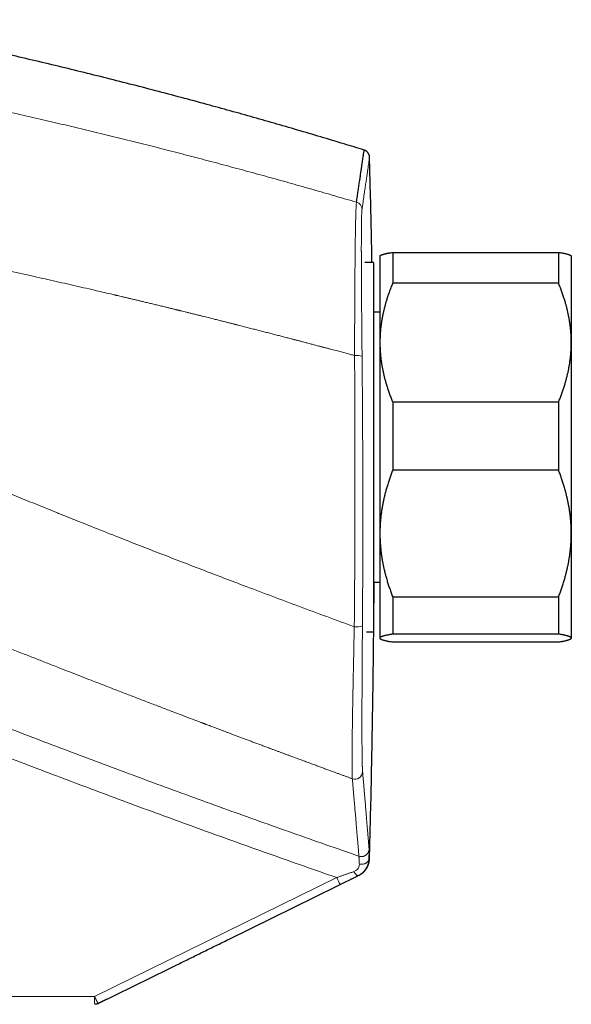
# Model space of a CAD drawing. Header units: millimetres. Extents: x 8 to 736, y 12 to 522.
# Tile 9 of 58: x 159 to 202, y 427 to 504. Entities that reach past the tile are written whole.
import ezdxf

# ---------------------------------------------------------------- set-up
doc = ezdxf.new("R2010")
doc.units = ezdxf.units.MM

msp = doc.modelspace()

# ---------------------------------------------------------------- linework, layer by layer
at = {"color": 7, "linetype": 'Continuous', "lineweight": 30}
for p, q in [((187.05, 485.919), (187.027, 485.896)), ((187.027, 485.896), (187.027, 479.1)), ((188.027, 486.179), (188.027, 483.761)), ((188.027, 486.179), (201.027, 486.179)), ((201.027, 486.179), (201.027, 483.761)), ((202.027, 485.896), (202.004, 485.919)), ((202.027, 485.896), (202.027, 479.1)), ((186.527, 485.396), (185.842, 485.396)), ((186.527, 485.396), (185.842, 485.396)), ((186.527, 485.396), (186.527, 456.396)), ((201.027, 483.761), (188.027, 483.761)), ((187.027, 481.496), (186.527, 481.496)), ((187.027, 479.1), (187.027, 464.122)), ((202.027, 479.1), (202.027, 464.122)), ((188.027, 474.439), (188.027, 469.09)), ((188.027, 474.439), (201.027, 474.439)), ((201.027, 474.439), (201.027, 469.09)), ((201.027, 469.09), (188.027, 469.09)), ((187.027, 464.122), (187.027, 455.918)), ((202.027, 464.122), (202.027, 455.918)), ((186.527, 460.296), (187.027, 460.296)), ((188.027, 459.155), (201.027, 459.155)), ((188.027, 459.155), (188.027, 456.225)), ((201.027, 459.155), (201.027, 456.225)), ((185.979, 456.396), (186.527, 456.396)), ((185.979, 456.396), (186.527, 456.396)), ((187.027, 455.918), (187.027, 455.896)), ((187.027, 455.896), (187.05, 455.873)), ((201.027, 456.225), (188.027, 456.225)), ((202.004, 455.872), (202.027, 455.896)), ((202.027, 455.918), (202.027, 455.896)), ((188.027, 455.612), (201.027, 455.612)), ((186.174, 438.593), (186.165, 438.589)), ((175.156, 432.274), (185.336, 437.284)), ((164.94, 427.247), (170.477, 429.972)), ((165.629, 427.586), (164.94, 427.247)), ((164.94, 427.247), (164.94, 427.247))]:
    msp.add_line(p, q, dxfattribs=at)
at = {"color": 252, "linetype": 'Continuous', "lineweight": 0}
for p, q in [((185.331, 437.286), (185.339, 437.289)), ((183.643, 437.129), (164.665, 427.785)), ((170.477, 429.972), (183.918, 436.59)), ((143.733, 427.785), (164.665, 427.785))]:
    msp.add_line(p, q, dxfattribs=at)
at = {"color": 252, "linetype": 'Continuous', "lineweight": 0, "flags": 128}
for points in [[(186.165, 438.589), (186.162, 438.558), (186.156, 438.527), (186.148, 438.497), (186.136, 438.467), (186.121, 438.438), (186.104, 438.41), (186.083, 438.383), (186.06, 438.357), (186.035, 438.332), (186.007, 438.309), (185.976, 438.288), (185.944, 438.267), (185.909, 438.249), (185.873, 438.233), (185.835, 438.218), (185.796, 438.206), (185.755, 438.195), (185.714, 438.187), (185.672, 438.181), (185.629, 438.177), (185.586, 438.175), (185.542, 438.176), (185.499, 438.178), (185.457, 438.183), (185.414, 438.191)], [(184.977, 437.595), (184.998, 437.56), (185.021, 437.526), (185.043, 437.495), (185.065, 437.464), (185.088, 437.436), (185.11, 437.41), (185.132, 437.385), (185.154, 437.363), (185.176, 437.344), (185.196, 437.327), (185.217, 437.312), (185.236, 437.3), (185.254, 437.291), (185.272, 437.284), (185.288, 437.28), (185.304, 437.279), (185.318, 437.281), (185.331, 437.286)]]:
    msp.add_lwpolyline(points, dxfattribs=at)
at = {"color": 252, "linetype": 'Continuous', "lineweight": 0}
for centre, radius, start, end in [((185.025, 489.538), 0.599, 1.53275, 73.83313), ((185.196, 476.603), 1.496, 73.23709, 96.00537), ((185.197, 458.321), 1.524, 263.27421, 287.53088), ((185.07, 445.445), 0.6, 250.0124, 358.17293), ((192.406, 441.274), 9.695, 205.31561, 208.88996), ((173.267, 427.635), 8.604, 179.00137, 182.99833)]:
    msp.add_arc(centre, radius, start, end, dxfattribs=at)
at = {"color": 7, "linetype": 'Continuous', "lineweight": 30}
for points, knots in [([(185.794, 494.204), (185.267, 494.366), (184.133, 494.714), (182.388, 495.238), (180.561, 495.778), (178.731, 496.309), (176.899, 496.831), (175.065, 497.345), (173.168, 497.867), (171.206, 498.395), (169.181, 498.93), (167.153, 499.454), (165.122, 499.967), (163.089, 500.47), (161.053, 500.962), (159.014, 501.443), (156.973, 501.914), (154.93, 502.373), (152.896, 502.82), (150.872, 503.253), (148.859, 503.673), (146.925, 504.068), (145.662, 504.316), (145.071, 504.433)], [0, 0, 0, 0, 0.039371, 0.084732, 0.130089, 0.175441, 0.220788, 0.266132, 0.311472, 0.361342, 0.411209, 0.461074, 0.510936, 0.560797, 0.610657, 0.660517, 0.710376, 0.760236, 0.810098, 0.859071, 0.908046, 0.957023, 1, 1, 1, 1]), ([(185.191, 490.113), (185.215, 490.27), (185.261, 490.584), (185.325, 491.02), (185.385, 491.43), (185.441, 491.811), (185.493, 492.164), (185.54, 492.483), (185.583, 492.769), (185.62, 493.025), (185.654, 493.256), (185.685, 493.462), (185.711, 493.643), (185.734, 493.799), (185.754, 493.93), (185.769, 494.036), (185.781, 494.118), (185.79, 494.173), (185.794, 494.204), (185.794, 494.205), (185.795, 494.206)], [0, 0, 0, 0, 0.0585354, 0.1170711, 0.1756073, 0.234144, 0.292681, 0.3512183, 0.4064111, 0.4616041, 0.5167975, 0.5719911, 0.6271849, 0.682379, 0.7375732, 0.7927677, 0.8479623, 0.903157, 0.9573662, 1, 1, 1, 1]), ([(186.219, 493.651), (186.218, 493.67), (186.215, 493.706), (186.205, 493.758), (186.192, 493.805), (186.176, 493.847), (186.16, 493.882), (186.145, 493.911), (186.13, 493.936), (186.114, 493.96), (186.096, 493.987), (186.072, 494.016), (186.042, 494.049), (186.006, 494.083), (185.963, 494.118), (185.913, 494.152), (185.857, 494.183), (185.816, 494.2), (185.795, 494.208)], [0, 0, 0, 0, 0.077476, 0.149899, 0.216389, 0.276203, 0.328752, 0.373599, 0.410451, 0.445943, 0.489317, 0.540654, 0.599892, 0.666826, 0.741065, 0.821978, 0.908673, 1, 1, 1, 1]), ([(186.405, 485.396), (186.389, 486.215), (186.353, 488.056), (186.289, 490.809), (186.237, 492.741), (186.212, 493.652)], [0, 0, 0, 0, 0.297775, 0.668918, 1, 1, 1, 1]), ([(187.05, 485.918), (187.055, 485.923), (187.066, 485.933), (187.089, 485.948), (187.118, 485.964), (187.153, 485.98), (187.194, 485.997), (187.242, 486.013), (187.295, 486.03), (187.353, 486.046), (187.417, 486.063), (187.487, 486.079), (187.564, 486.096), (187.646, 486.113), (187.749, 486.132), (187.874, 486.155), (187.976, 486.171), (188.027, 486.179)], [0, 0, 0, 0, 0.050688, 0.111321, 0.17196, 0.232593, 0.295066, 0.357546, 0.42002, 0.482683, 0.545352, 0.608016, 0.673266, 0.738521, 0.803771, 0.901885, 1, 1, 1, 1]), ([(201.027, 486.179), (201.066, 486.173), (201.143, 486.161), (201.251, 486.142), (201.353, 486.124), (201.447, 486.105), (201.536, 486.086), (201.618, 486.067), (201.692, 486.049), (201.76, 486.03), (201.82, 486.011), (201.873, 485.992), (201.92, 485.973), (201.958, 485.953), (201.987, 485.935), (201.999, 485.923), (202.004, 485.918)], [0, 0, 0, 0, 0.073555, 0.147131, 0.219446, 0.29176, 0.364176, 0.436591, 0.50808, 0.579569, 0.651181, 0.722793, 0.796647, 0.870501, 0.944514, 1, 1, 1, 1]), ([(188.027, 483.761), (187.979, 483.642), (187.881, 483.403), (187.747, 483.042), (187.633, 482.708), (187.536, 482.402), (187.455, 482.125), (187.381, 481.847), (187.313, 481.566), (187.251, 481.282), (187.196, 480.995), (187.148, 480.707), (187.108, 480.418), (187.076, 480.127), (187.052, 479.835), (187.035, 479.542), (187.028, 479.297), (187.027, 479.15), (187.027, 479.1)], [0, 0, 0, 0, 0.079492, 0.158994, 0.238484, 0.298403, 0.358332, 0.418261, 0.478178, 0.539229, 0.600294, 0.661358, 0.722408, 0.783942, 0.845493, 0.907042, 0.968576, 1, 1, 1, 1]), ([(202.027, 479.1), (202.027, 479.15), (202.026, 479.3), (202.019, 479.551), (202.002, 479.853), (201.976, 480.154), (201.942, 480.455), (201.901, 480.739), (201.856, 481.007), (201.808, 481.257), (201.755, 481.506), (201.697, 481.752), (201.634, 481.996), (201.56, 482.261), (201.474, 482.547), (201.373, 482.853), (201.265, 483.158), (201.15, 483.46), (201.068, 483.661), (201.027, 483.761)], [0, 0, 0, 0, 0.031424, 0.094899, 0.158401, 0.221913, 0.285416, 0.348893, 0.402256, 0.455625, 0.508989, 0.561409, 0.613834, 0.666254, 0.732989, 0.799742, 0.866504, 0.933261, 1, 1, 1, 1]), ([(187.027, 479.1), (187.028, 478.996), (187.03, 478.788), (187.044, 478.477), (187.067, 478.166), (187.099, 477.855), (187.138, 477.562), (187.182, 477.286), (187.229, 477.027), (187.282, 476.771), (187.34, 476.517), (187.404, 476.265), (187.479, 475.991), (187.567, 475.696), (187.671, 475.378), (187.782, 475.063), (187.9, 474.75), (187.985, 474.542), (188.027, 474.439)], [0, 0, 0, 0, 0.065449, 0.130926, 0.196415, 0.261894, 0.327345, 0.382403, 0.437466, 0.492525, 0.54654, 0.60056, 0.654576, 0.723644, 0.792733, 0.861832, 0.930927, 1, 1, 1, 1]), ([(201.027, 474.439), (201.068, 474.537), (201.148, 474.734), (201.261, 475.032), (201.368, 475.331), (201.467, 475.632), (201.554, 475.918), (201.631, 476.189), (201.697, 476.445), (201.757, 476.701), (201.811, 476.957), (201.86, 477.213), (201.906, 477.492), (201.948, 477.794), (201.983, 478.12), (202.008, 478.446), (202.024, 478.773), (202.026, 478.991), (202.027, 479.1)], [0, 0, 0, 0, 0.065617, 0.131252, 0.19689, 0.262521, 0.328134, 0.383158, 0.438187, 0.493212, 0.547625, 0.602042, 0.656455, 0.725142, 0.793864, 0.862595, 0.931314, 1, 1, 1, 1]), ([(188.027, 469.09), (187.987, 468.985), (187.906, 468.775), (187.794, 468.458), (187.687, 468.139), (187.587, 467.818), (187.5, 467.513), (187.424, 467.224), (187.358, 466.951), (187.297, 466.679), (187.243, 466.406), (187.195, 466.133), (187.148, 465.836), (187.107, 465.514), (187.071, 465.167), (187.046, 464.819), (187.03, 464.471), (187.028, 464.239), (187.027, 464.122)], [0, 0, 0, 0, 0.065617, 0.131252, 0.19689, 0.262521, 0.328134, 0.383158, 0.438187, 0.493212, 0.547625, 0.602042, 0.656455, 0.725142, 0.793864, 0.862595, 0.931314, 1, 1, 1, 1]), ([(202.027, 464.122), (202.027, 464.18), (202.026, 464.345), (202.018, 464.616), (202.001, 464.937), (201.975, 465.258), (201.94, 465.577), (201.9, 465.879), (201.855, 466.163), (201.807, 466.43), (201.754, 466.694), (201.696, 466.956), (201.633, 467.215), (201.559, 467.497), (201.473, 467.8), (201.372, 468.126), (201.264, 468.449), (201.15, 468.771), (201.068, 468.984), (201.027, 469.09)], [0, 0, 0, 0, 0.034083, 0.097391, 0.160725, 0.224069, 0.287405, 0.350714, 0.403934, 0.457159, 0.510379, 0.562664, 0.614953, 0.667239, 0.733776, 0.800332, 0.866897, 0.933458, 1, 1, 1, 1]), ([(187.027, 464.122), (187.028, 464.065), (187.028, 463.9), (187.036, 463.629), (187.054, 463.308), (187.08, 462.987), (187.114, 462.668), (187.155, 462.366), (187.2, 462.082), (187.248, 461.815), (187.301, 461.551), (187.359, 461.289), (187.422, 461.03), (187.495, 460.748), (187.582, 460.445), (187.683, 460.119), (187.79, 459.796), (187.905, 459.474), (187.986, 459.261), (188.027, 459.155)], [0, 0, 0, 0, 0.034083, 0.097391, 0.160725, 0.224069, 0.287405, 0.350714, 0.403934, 0.457159, 0.510379, 0.562664, 0.614953, 0.667239, 0.733776, 0.800332, 0.866897, 0.933458, 1, 1, 1, 1]), ([(201.027, 459.155), (201.068, 459.26), (201.148, 459.469), (201.261, 459.787), (201.368, 460.106), (201.467, 460.426), (201.554, 460.732), (201.631, 461.021), (201.697, 461.293), (201.757, 461.566), (201.811, 461.839), (201.86, 462.112), (201.906, 462.409), (201.948, 462.731), (201.983, 463.078), (202.008, 463.426), (202.024, 463.774), (202.026, 464.006), (202.027, 464.122)], [0, 0, 0, 0, 0.0656167, 0.1312516, 0.1968903, 0.2625206, 0.3281335, 0.3831583, 0.4381873, 0.4932116, 0.5476246, 0.6020424, 0.656455, 0.7251424, 0.7938638, 0.8625954, 0.9313145, 1, 1, 1, 1]), ([(186.208, 438.621), (186.233, 439.54), (186.286, 441.498), (186.356, 444.497), (186.419, 447.618), (186.472, 450.738), (186.515, 453.841), (186.548, 456.925), (186.567, 459.07), (186.572, 460.194), (186.572, 460.296)], [0, 0, 0, 0, 0.127186, 0.271155, 0.41513, 0.559109, 0.70309, 0.844498, 0.985901, 1, 1, 1, 1]), ([(188.027, 456.225), (187.987, 456.219), (187.907, 456.206), (187.795, 456.186), (187.69, 456.167), (187.59, 456.147), (187.498, 456.127), (187.413, 456.107), (187.335, 456.087), (187.264, 456.066), (187.202, 456.045), (187.149, 456.024), (187.105, 456.003), (187.07, 455.982), (187.046, 455.961), (187.03, 455.94), (187.028, 455.925), (187.027, 455.918)], [0, 0, 0, 0, 0.065066, 0.130138, 0.195203, 0.26048, 0.325763, 0.391039, 0.45803, 0.525029, 0.592018, 0.659981, 0.727988, 0.796014, 0.864039, 0.932041, 1, 1, 1, 1]), ([(187.027, 455.918), (187.028, 455.915), (187.028, 455.906), (187.034, 455.891), (187.047, 455.875), (187.066, 455.858), (187.094, 455.839), (187.132, 455.82), (187.178, 455.8), (187.232, 455.781), (187.295, 455.761), (187.367, 455.741), (187.447, 455.721), (187.536, 455.701), (187.631, 455.681), (187.743, 455.66), (187.874, 455.636), (187.976, 455.62), (188.027, 455.612)], [0, 0, 0, 0, 0.034083, 0.08571, 0.137343, 0.18897, 0.252059, 0.315172, 0.378295, 0.441411, 0.504502, 0.570056, 0.635632, 0.701216, 0.766796, 0.832354, 0.916177, 1, 1, 1, 1]), ([(202.027, 455.918), (202.027, 455.922), (202.026, 455.932), (202.018, 455.949), (202.001, 455.968), (201.975, 455.988), (201.941, 456.008), (201.899, 456.027), (201.848, 456.047), (201.789, 456.067), (201.722, 456.086), (201.647, 456.106), (201.569, 456.124), (201.488, 456.142), (201.406, 456.159), (201.304, 456.178), (201.18, 456.2), (201.078, 456.217), (201.027, 456.225)], [0, 0, 0, 0, 0.034083, 0.096966, 0.159875, 0.222793, 0.285703, 0.348588, 0.412301, 0.476037, 0.539782, 0.603521, 0.667238, 0.722631, 0.778028, 0.833421, 0.91671, 1, 1, 1, 1]), ([(201.027, 455.612), (201.066, 455.618), (201.142, 455.63), (201.25, 455.649), (201.352, 455.667), (201.447, 455.686), (201.536, 455.705), (201.617, 455.723), (201.692, 455.742), (201.76, 455.761), (201.821, 455.78), (201.874, 455.8), (201.92, 455.819), (201.959, 455.838), (201.989, 455.858), (202.011, 455.878), (202.025, 455.898), (202.026, 455.912), (202.027, 455.918)], [0, 0, 0, 0, 0.062311, 0.124632, 0.186951, 0.24926, 0.310726, 0.372204, 0.43368, 0.495144, 0.557276, 0.619422, 0.681567, 0.743697, 0.807764, 0.871849, 0.935934, 1, 1, 1, 1]), ([(185.378, 437.305), (185.384, 437.309), (185.398, 437.317), (185.417, 437.329), (185.436, 437.34), (185.453, 437.35), (185.47, 437.361), (185.485, 437.371), (185.5, 437.38), (185.514, 437.389), (185.527, 437.398), (185.54, 437.406), (185.551, 437.414), (185.562, 437.421), (185.572, 437.428), (185.581, 437.434), (185.589, 437.44), (185.596, 437.445), (185.603, 437.449), (185.608, 437.453), (185.613, 437.457), (185.617, 437.46), (185.621, 437.463), (185.624, 437.465), (185.627, 437.467), (185.631, 437.47), (185.638, 437.475), (185.647, 437.482), (185.657, 437.49), (185.668, 437.499), (185.682, 437.51), (185.696, 437.521), (185.71, 437.533), (185.725, 437.546), (185.739, 437.559), (185.754, 437.572), (185.769, 437.587), (185.785, 437.603), (185.802, 437.62), (185.818, 437.637), (185.834, 437.654), (185.848, 437.67), (185.862, 437.687), (185.877, 437.705), (185.892, 437.724), (185.908, 437.744), (185.923, 437.765), (185.941, 437.789), (185.96, 437.817), (185.981, 437.85), (186.002, 437.884), (186.023, 437.92), (186.043, 437.958), (186.064, 438), (186.085, 438.045), (186.105, 438.095), (186.124, 438.147), (186.142, 438.201), (186.158, 438.258), (186.173, 438.32), (186.187, 438.389), (186.196, 438.464), (186.204, 438.542), (186.207, 438.594), (186.209, 438.621)], [0, 0, 0, 0, 0.04317, 0.084622, 0.124354, 0.162365, 0.198021, 0.232014, 0.264343, 0.295008, 0.324582, 0.35242, 0.378522, 0.402886, 0.425512, 0.446398, 0.465544, 0.481135, 0.495343, 0.508168, 0.51961, 0.529667, 0.538198, 0.545393, 0.551446, 0.557285, 0.574412, 0.590689, 0.60612, 0.623526, 0.639728, 0.654737, 0.668566, 0.681231, 0.690913, 0.699802, 0.70792, 0.715315, 0.722053, 0.72822, 0.732539, 0.736656, 0.740639, 0.74456, 0.748497, 0.752525, 0.756715, 0.761131, 0.76746, 0.77439, 0.782001, 0.790354, 0.799494, 0.809457, 0.821628, 0.834898, 0.849291, 0.864829, 0.881527, 0.899402, 0.921997, 0.946268, 0.972257, 1, 1, 1, 1]), ([(186.172, 438.591), (186.173, 438.601), (186.174, 438.621), (186.175, 438.641), (186.176, 438.651)], [0, 0, 0, 0, 0.499965, 1, 1, 1, 1]), ([(186.176, 438.651), (186.183, 438.648), (186.196, 438.641), (186.206, 438.631), (186.21, 438.624), (186.209, 438.621), (186.209, 438.621)], [0, 0, 0, 0, 0.331995, 0.66399, 0.995985, 1, 1, 1, 1]), ([(185.371, 437.301), (185.37, 437.301), (185.369, 437.3), (185.364, 437.298), (185.355, 437.295), (185.344, 437.291), (185.339, 437.289)], [0, 0, 0, 0, 0.149401, 0.332571, 0.69891, 1, 1, 1, 1]), ([(170.477, 429.972), (170.762, 430.113), (171.366, 430.41), (172.287, 430.863), (173.239, 431.331), (174.191, 431.799), (174.824, 432.111), (175.14, 432.266)], [0, 0, 0, 0, 0.18301, 0.386647, 0.590696, 0.795149, 1, 1, 1, 1])]:
    msp.add_open_spline(points, degree=3, knots=knots, dxfattribs=at)
at = {"color": 252, "linetype": 'Continuous', "lineweight": 0}
for points, knots in [([(150.521, 498.789), (151.116, 498.665), (152.309, 498.417), (154.098, 498.036), (155.891, 497.646), (157.686, 497.247), (159.485, 496.839), (161.252, 496.431), (162.988, 496.022), (164.691, 495.613), (166.398, 495.196), (168.106, 494.772), (169.818, 494.339), (171.531, 493.898), (173.247, 493.449), (174.965, 492.992), (176.685, 492.527), (178.397, 492.057), (180.101, 491.581), (181.796, 491.1), (183.494, 490.611), (184.625, 490.279), (185.191, 490.113)], [0, 0, 0, 0, 0.051139, 0.102401, 0.153786, 0.205295, 0.256927, 0.308684, 0.357596, 0.406619, 0.455753, 0.504998, 0.554354, 0.603821, 0.653401, 0.703092, 0.752895, 0.802811, 0.851944, 0.901187, 0.950539, 1, 1, 1, 1]), ([(185.623, 489.554), (185.65, 489.741), (185.705, 490.116), (185.779, 490.627), (185.848, 491.101), (185.911, 491.534), (185.968, 491.927), (186.019, 492.28), (186.065, 492.592), (186.103, 492.854), (186.134, 493.07), (186.16, 493.246), (186.181, 493.39), (186.197, 493.499), (186.208, 493.576), (186.215, 493.624), (186.218, 493.645), (186.219, 493.651), (186.219, 493.652), (186.219, 493.652), (186.219, 493.652), (186.219, 493.652), (186.219, 493.652), (186.219, 493.652), (186.219, 493.652), (186.219, 493.652), (186.219, 493.652), (186.219, 493.652)], [0, 0, 0, 0, 0.06995, 0.139901, 0.209852, 0.279803, 0.349755, 0.419706, 0.489658, 0.559611, 0.621169, 0.682727, 0.744286, 0.805844, 0.860015, 0.914187, 0.961858, 0.982833, 0.992062, 0.996123, 0.996654, 0.997186, 0.997718, 0.99825, 0.998781, 0.999313, 1, 1, 1, 1]), ([(185.04, 478.09), (185.04, 478.342), (185.042, 478.843), (185.044, 479.588), (185.047, 480.323), (185.05, 481.046), (185.053, 481.756), (185.057, 482.45), (185.061, 483.128), (185.065, 483.786), (185.07, 484.423), (185.075, 485.037), (185.08, 485.627), (185.085, 486.163), (185.091, 486.647), (185.096, 487.081), (185.102, 487.491), (185.108, 487.875), (185.115, 488.233), (185.122, 488.563), (185.129, 488.865), (185.137, 489.138), (185.145, 489.381), (185.154, 489.593), (185.162, 489.774), (185.172, 489.922), (185.181, 490.039), (185.188, 490.088), (185.191, 490.113)], [0, 0, 0, 0, 0.041799, 0.083521, 0.12518, 0.166789, 0.208358, 0.2499, 0.291427, 0.332953, 0.374495, 0.416073, 0.457711, 0.499439, 0.535239, 0.571014, 0.606769, 0.642508, 0.678235, 0.713951, 0.74966, 0.785366, 0.821074, 0.856791, 0.892527, 0.928295, 0.964112, 1, 1, 1, 1]), ([(185.627, 478.035), (185.626, 478.151), (185.624, 478.382), (185.621, 478.727), (185.617, 479.071), (185.614, 479.413), (185.611, 479.752), (185.608, 480.09), (185.605, 480.436), (185.602, 480.79), (185.599, 481.151), (185.596, 481.509), (185.593, 481.863), (185.59, 482.202), (185.588, 482.525), (185.586, 482.835), (185.584, 483.14), (185.582, 483.441), (185.58, 483.737), (185.578, 484.028), (185.577, 484.317), (185.575, 484.603), (185.574, 484.886), (185.573, 485.131), (185.572, 485.341), (185.572, 485.511), (185.572, 485.642), (185.571, 485.717), (185.571, 485.744), (185.571, 485.752), (185.571, 485.759), (185.571, 485.767), (185.571, 485.774), (185.571, 485.781), (185.571, 485.795), (185.571, 485.817), (185.571, 485.848), (185.571, 485.885), (185.571, 485.927), (185.571, 485.979), (185.571, 486.041), (185.571, 486.114), (185.571, 486.194), (185.57, 486.282), (185.57, 486.375), (185.57, 486.475), (185.57, 486.58), (185.57, 486.691), (185.571, 486.796), (185.571, 486.895), (185.571, 486.988), (185.571, 487.093), (185.571, 487.174), (185.571, 487.227), (185.572, 487.243), (185.572, 487.257), (185.572, 487.272), (185.572, 487.329), (185.572, 487.425), (185.573, 487.553), (185.573, 487.67), (185.574, 487.776), (185.575, 487.876), (185.576, 487.97), (185.576, 488.06), (185.577, 488.148), (185.578, 488.21), (185.578, 488.248), (185.579, 488.264), (185.579, 488.279), (185.579, 488.294), (185.579, 488.309), (185.579, 488.324), (185.58, 488.338), (185.58, 488.399), (185.582, 488.504), (185.584, 488.645), (185.587, 488.778), (185.59, 488.901), (185.593, 489.015), (185.596, 489.119), (185.599, 489.211), (185.603, 489.292), (185.606, 489.361), (185.61, 489.423), (185.614, 489.476), (185.619, 489.521), (185.622, 489.543), (185.623, 489.554)], [0, 0, 0, 0, 0.020121, 0.040221, 0.060303, 0.080368, 0.100418, 0.120453, 0.140476, 0.162488, 0.184486, 0.206474, 0.228453, 0.250423, 0.270373, 0.290318, 0.310261, 0.330204, 0.350148, 0.370094, 0.390046, 0.410538, 0.431041, 0.451558, 0.465108, 0.478667, 0.490608, 0.495864, 0.496454, 0.497044, 0.497634, 0.498225, 0.498815, 0.499405, 0.499995, 0.502069, 0.504583, 0.507538, 0.510933, 0.514769, 0.520088, 0.526071, 0.53272, 0.540033, 0.54801, 0.55649, 0.565611, 0.575371, 0.585771, 0.593953, 0.602492, 0.611386, 0.623672, 0.625483, 0.626899, 0.62831, 0.629717, 0.631119, 0.645073, 0.658537, 0.670353, 0.681764, 0.692772, 0.703376, 0.713576, 0.724331, 0.734598, 0.736558, 0.738498, 0.74042, 0.742323, 0.744208, 0.746073, 0.74792, 0.749748, 0.769749, 0.789748, 0.809745, 0.829742, 0.84974, 0.869741, 0.889747, 0.908092, 0.926446, 0.944811, 0.963189, 0.981584, 1, 1, 1, 1]), ([(147.772, 486.841), (148.424, 486.711), (149.728, 486.45), (151.683, 486.05), (153.638, 485.643), (155.593, 485.229), (157.547, 484.807), (159.422, 484.395), (161.219, 483.994), (162.937, 483.605), (164.506, 483.245), (165.605, 482.989), (166.146, 482.862), (166.278, 482.831), (166.319, 482.821), (166.36, 482.812), (166.401, 482.802), (166.44, 482.793), (166.524, 482.773), (166.654, 482.743), (166.855, 482.695), (167.083, 482.641), (167.34, 482.58), (167.606, 482.517), (167.879, 482.452), (168.161, 482.385), (168.459, 482.313), (168.775, 482.237), (169.109, 482.157), (169.452, 482.074), (169.806, 481.988), (170.135, 481.908), (170.439, 481.834), (170.716, 481.766), (170.923, 481.715), (171.06, 481.682), (171.131, 481.664), (171.211, 481.645), (171.297, 481.623), (171.382, 481.602), (171.504, 481.572), (171.662, 481.534), (171.883, 481.479), (172.126, 481.419), (172.392, 481.353), (172.647, 481.289), (172.893, 481.228), (173.13, 481.169), (173.357, 481.112), (173.568, 481.059), (173.765, 481.01), (173.948, 480.964), (174.123, 480.92), (174.289, 480.878), (174.448, 480.838), (174.603, 480.799), (174.753, 480.761), (174.899, 480.724), (175.034, 480.69), (175.161, 480.658), (175.278, 480.628), (175.385, 480.601), (175.483, 480.576), (175.573, 480.553), (175.653, 480.533), (175.705, 480.52), (175.733, 480.512), (175.74, 480.511), (175.746, 480.509), (175.753, 480.507), (175.76, 480.506), (175.773, 480.502), (175.824, 480.489), (175.944, 480.459), (176.187, 480.397), (176.517, 480.313), (176.902, 480.214), (177.279, 480.118), (177.648, 480.023), (178.018, 479.927), (178.387, 479.832), (178.755, 479.737), (179.115, 479.644), (179.467, 479.553), (179.81, 479.463), (180.088, 479.391), (180.258, 479.347), (180.325, 479.329), (180.349, 479.323), (180.372, 479.317), (180.394, 479.311), (180.432, 479.302), (180.487, 479.287), (180.569, 479.266), (180.664, 479.241), (180.771, 479.213), (180.889, 479.182), (181.019, 479.148), (181.161, 479.111), (181.313, 479.072), (181.473, 479.03), (181.637, 478.987), (181.802, 478.943), (181.969, 478.9), (182.144, 478.854), (182.29, 478.815), (182.408, 478.785), (182.493, 478.762), (182.58, 478.739), (182.667, 478.716), (182.751, 478.694), (182.831, 478.673), (182.96, 478.639), (183.139, 478.592), (183.365, 478.533), (183.582, 478.475), (183.793, 478.42), (183.996, 478.366), (184.191, 478.315), (184.378, 478.265), (184.556, 478.218), (184.725, 478.174), (184.885, 478.131), (184.989, 478.104), (185.04, 478.09)], [0, 0, 0, 0, 0.052214, 0.10444, 0.156676, 0.208925, 0.261186, 0.313459, 0.35947, 0.405492, 0.451525, 0.485559, 0.493946, 0.495044, 0.496143, 0.497241, 0.498339, 0.499438, 0.500419, 0.505099, 0.509899, 0.516582, 0.523482, 0.530601, 0.537938, 0.545493, 0.553266, 0.561975, 0.570942, 0.580168, 0.589652, 0.599395, 0.606703, 0.614151, 0.621738, 0.623426, 0.625169, 0.627505, 0.629819, 0.632113, 0.634385, 0.639656, 0.64481, 0.652199, 0.659331, 0.666206, 0.672824, 0.679184, 0.685287, 0.691133, 0.696265, 0.701181, 0.705881, 0.710365, 0.714632, 0.718684, 0.722856, 0.726772, 0.73043, 0.73383, 0.736974, 0.739859, 0.742488, 0.744918, 0.747078, 0.748965, 0.749149, 0.749329, 0.749507, 0.749681, 0.749853, 0.750105, 0.750702, 0.753975, 0.759776, 0.770324, 0.780677, 0.790834, 0.800794, 0.810558, 0.8207, 0.83062, 0.840321, 0.8498, 0.859059, 0.868097, 0.872212, 0.872854, 0.873496, 0.874136, 0.874774, 0.87526, 0.877174, 0.879245, 0.881912, 0.8848, 0.887908, 0.891483, 0.895312, 0.899393, 0.903728, 0.908316, 0.912617, 0.917119, 0.921823, 0.926727, 0.928994, 0.931302, 0.93365, 0.936039, 0.938336, 0.940429, 0.942499, 0.948818, 0.954908, 0.96077, 0.966403, 0.971916, 0.977192, 0.982229, 0.987029, 0.99159, 0.995914, 1, 1, 1, 1]), ([(185.019, 456.807), (185.022, 457.125), (185.027, 457.76), (185.035, 458.713), (185.042, 459.666), (185.049, 460.62), (185.054, 461.573), (185.059, 462.526), (185.063, 463.512), (185.067, 464.529), (185.07, 465.578), (185.072, 466.626), (185.073, 467.675), (185.074, 468.724), (185.073, 469.773), (185.072, 470.823), (185.07, 471.872), (185.067, 472.921), (185.063, 473.963), (185.058, 475), (185.053, 476.03), (185.047, 477.061), (185.042, 477.747), (185.04, 478.09)], [0, 0, 0, 0, 0.044947, 0.089853, 0.134721, 0.179557, 0.224364, 0.269146, 0.313907, 0.363125, 0.412328, 0.461522, 0.510711, 0.559902, 0.609098, 0.658307, 0.707532, 0.75678, 0.806055, 0.854482, 0.902945, 0.951449, 1, 1, 1, 1]), ([(185.656, 456.868), (185.658, 457.184), (185.663, 457.815), (185.669, 458.763), (185.674, 459.711), (185.678, 460.659), (185.682, 461.607), (185.684, 462.556), (185.687, 463.536), (185.688, 464.547), (185.689, 465.59), (185.688, 466.633), (185.687, 467.677), (185.685, 468.72), (185.682, 469.763), (185.678, 470.807), (185.673, 471.85), (185.668, 472.893), (185.661, 473.931), (185.654, 474.961), (185.646, 475.986), (185.637, 477.011), (185.631, 477.694), (185.627, 478.035)], [0, 0, 0, 0, 0.0449465, 0.0898519, 0.1347203, 0.1795556, 0.224362, 0.2691436, 0.3139043, 0.3631219, 0.4123246, 0.4615178, 0.5107068, 0.5598969, 0.6090936, 0.6583021, 0.7075277, 0.7567756, 0.8060511, 0.8544786, 0.9029427, 0.9514482, 1, 1, 1, 1]), ([(143.118, 473.537), (143.563, 473.344), (144.459, 472.954), (145.814, 472.37), (147.188, 471.781), (148.581, 471.187), (149.984, 470.592), (151.398, 469.996), (152.822, 469.4), (154.264, 468.799), (155.724, 468.195), (157.203, 467.587), (158.7, 466.974), (160.216, 466.359), (161.363, 465.896), (162.134, 465.586), (162.524, 465.429), (162.914, 465.272), (163.307, 465.115), (163.693, 464.961), (164.063, 464.814), (164.936, 464.466), (166.237, 463.95), (167.983, 463.262), (169.66, 462.607), (171.354, 461.949), (173.066, 461.289), (174.796, 460.627), (176.649, 459.922), (178.629, 459.175), (180.736, 458.387), (182.869, 457.596), (184.3, 457.071), (185.019, 456.807)], [0, 0, 0, 0, 0.032325, 0.065075, 0.09825, 0.131849, 0.165872, 0.199698, 0.233932, 0.268572, 0.303619, 0.339072, 0.374929, 0.411191, 0.447858, 0.45714, 0.466448, 0.475781, 0.48514, 0.494524, 0.503418, 0.511612, 0.55699, 0.596474, 0.636343, 0.676597, 0.717236, 0.758258, 0.799664, 0.848954, 0.898774, 0.949123, 1, 1, 1, 1]), ([(138.309, 463.138), (138.449, 463.08), (138.732, 462.961), (139.162, 462.782), (139.599, 462.6), (140.044, 462.414), (140.494, 462.227), (140.95, 462.037), (141.411, 461.846), (141.879, 461.652), (142.359, 461.453), (142.85, 461.25), (143.352, 461.042), (143.863, 460.832), (144.381, 460.618), (144.908, 460.402), (145.443, 460.182), (145.982, 459.961), (146.526, 459.738), (147.074, 459.514), (147.629, 459.287), (148.17, 459.067), (148.695, 458.853), (149.077, 458.698), (149.336, 458.592), (149.471, 458.538), (149.606, 458.483), (149.74, 458.428), (149.868, 458.376), (150.419, 458.153), (151.395, 457.758), (153.044, 457.093), (154.937, 456.335), (157.073, 455.483), (158.656, 454.856), (159.683, 454.451), (160.154, 454.265), (160.625, 454.08), (161.098, 453.894), (161.58, 453.704), (162.165, 453.475), (162.849, 453.207), (163.623, 452.905), (164.452, 452.582), (165.335, 452.239), (166.271, 451.877), (167.198, 451.518), (168.116, 451.164), (169.026, 450.815), (169.927, 450.469), (170.779, 450.144), (171.583, 449.837), (172.31, 449.561), (172.811, 449.371), (173.084, 449.267), (173.156, 449.24), (173.22, 449.216), (173.279, 449.193), (173.339, 449.17), (173.438, 449.133), (173.576, 449.081), (173.757, 449.012), (173.946, 448.941), (174.143, 448.866), (174.347, 448.789), (174.558, 448.71), (174.775, 448.628), (175, 448.543), (175.24, 448.453), (175.494, 448.357), (175.763, 448.256), (176.041, 448.151), (176.329, 448.043), (176.626, 447.932), (176.925, 447.819), (177.228, 447.706), (177.532, 447.592), (177.845, 447.475), (178.166, 447.355), (178.463, 447.244), (178.734, 447.143), (178.972, 447.055), (179.206, 446.968), (179.432, 446.884), (179.654, 446.801), (179.874, 446.719), (180.149, 446.617), (180.477, 446.496), (180.855, 446.356), (181.22, 446.221), (181.571, 446.091), (181.91, 445.966), (182.238, 445.845), (182.556, 445.728), (182.865, 445.614), (183.163, 445.504), (183.444, 445.401), (183.708, 445.304), (183.956, 445.213), (184.195, 445.126), (184.426, 445.041), (184.648, 444.96), (184.793, 444.907), (184.865, 444.881)], [0, 0, 0, 0, 0.009142, 0.018457, 0.027944, 0.037604, 0.047437, 0.057262, 0.067254, 0.077412, 0.087737, 0.098444, 0.109324, 0.120378, 0.131605, 0.143006, 0.15458, 0.166328, 0.178009, 0.189856, 0.20187, 0.214051, 0.224908, 0.235894, 0.238792, 0.2417, 0.244616, 0.247541, 0.250405, 0.252898, 0.283251, 0.313604, 0.359594, 0.405586, 0.451579, 0.461698, 0.471817, 0.481936, 0.492055, 0.502309, 0.513021, 0.52975, 0.546354, 0.562831, 0.583083, 0.603142, 0.623007, 0.642679, 0.662158, 0.681443, 0.700535, 0.716845, 0.733012, 0.747119, 0.748959, 0.750527, 0.751769, 0.753035, 0.754323, 0.755634, 0.759329, 0.763196, 0.767235, 0.771446, 0.775829, 0.780302, 0.784941, 0.789746, 0.794717, 0.800272, 0.806021, 0.811964, 0.8181, 0.82443, 0.830953, 0.837282, 0.843783, 0.850455, 0.857301, 0.864318, 0.869436, 0.874642, 0.879543, 0.884355, 0.889101, 0.89378, 0.898392, 0.906674, 0.914733, 0.922568, 0.929984, 0.937188, 0.944179, 0.950958, 0.957524, 0.963878, 0.97002, 0.975463, 0.980727, 0.985813, 0.990721, 0.99545, 1, 1, 1, 1]), ([(185.019, 456.807), (185.014, 456.568), (185.003, 456.088), (184.988, 455.377), (184.973, 454.673), (184.959, 453.979), (184.945, 453.297), (184.932, 452.628), (184.919, 451.974), (184.907, 451.337), (184.896, 450.719), (184.886, 450.121), (184.876, 449.544), (184.868, 448.992), (184.86, 448.466), (184.854, 447.969), (184.849, 447.502), (184.845, 447.066), (184.843, 446.663), (184.842, 446.311), (184.842, 446.007), (184.843, 445.746), (184.845, 445.513), (184.848, 445.308), (184.852, 445.134), (184.858, 444.987), (184.862, 444.916), (184.865, 444.881)], [0, 0, 0, 0, 0.0416141, 0.083202, 0.124767, 0.1663119, 0.207839, 0.2493514, 0.2908535, 0.332352, 0.3738565, 0.4153802, 0.456941, 0.498562, 0.5402221, 0.5818861, 0.6235577, 0.66524, 0.7069359, 0.7486497, 0.7844249, 0.8202244, 0.8560568, 0.8919336, 0.9278698, 0.9638842, 1, 1, 1, 1]), ([(185.67, 445.426), (185.668, 445.444), (185.665, 445.481), (185.661, 445.548), (185.657, 445.624), (185.653, 445.709), (185.65, 445.803), (185.646, 445.906), (185.643, 446.022), (185.64, 446.151), (185.637, 446.295), (185.634, 446.449), (185.632, 446.612), (185.63, 446.78), (185.628, 446.951), (185.626, 447.125), (185.625, 447.306), (185.623, 447.494), (185.622, 447.69), (185.621, 447.892), (185.621, 448.053), (185.62, 448.15), (185.62, 448.178), (185.62, 448.189), (185.62, 448.199), (185.62, 448.207), (185.62, 448.216), (185.62, 448.228), (185.62, 448.245), (185.62, 448.268), (185.62, 448.296), (185.62, 448.331), (185.62, 448.373), (185.619, 448.421), (185.619, 448.477), (185.619, 448.539), (185.619, 448.608), (185.619, 448.684), (185.619, 448.768), (185.619, 448.859), (185.619, 448.957), (185.619, 449.064), (185.619, 449.178), (185.619, 449.301), (185.619, 449.432), (185.619, 449.574), (185.619, 449.727), (185.619, 449.893), (185.62, 450.069), (185.62, 450.255), (185.621, 450.452), (185.621, 450.648), (185.622, 450.843), (185.622, 451.034), (185.623, 451.234), (185.624, 451.433), (185.625, 451.631), (185.625, 451.819), (185.626, 451.953), (185.626, 452.029), (185.626, 452.052), (185.627, 452.076), (185.627, 452.097), (185.627, 452.115), (185.627, 452.204), (185.628, 452.368), (185.629, 452.611), (185.631, 452.892), (185.632, 453.213), (185.634, 453.575), (185.636, 453.941), (185.639, 454.311), (185.641, 454.684), (185.643, 455.054), (185.646, 455.418), (185.648, 455.778), (185.651, 456.139), (185.654, 456.503), (185.655, 456.746), (185.656, 456.868)], [0, 0, 0, 0, 0.020186, 0.040337, 0.060459, 0.080555, 0.10063, 0.120687, 0.14073, 0.162762, 0.184782, 0.206793, 0.228797, 0.250795, 0.27079, 0.290783, 0.310775, 0.330765, 0.350755, 0.370745, 0.390735, 0.39679, 0.397741, 0.398693, 0.399645, 0.400596, 0.400841, 0.40222, 0.403803, 0.405719, 0.408433, 0.411618, 0.415273, 0.419713, 0.424693, 0.430213, 0.436274, 0.442876, 0.450111, 0.4579, 0.466244, 0.475142, 0.484595, 0.494602, 0.505165, 0.516278, 0.528509, 0.541342, 0.554779, 0.568818, 0.583461, 0.598708, 0.611982, 0.625683, 0.639812, 0.654368, 0.667533, 0.681029, 0.693181, 0.694791, 0.696406, 0.698025, 0.699649, 0.700651, 0.701524, 0.717634, 0.733747, 0.749861, 0.773173, 0.79649, 0.819814, 0.843146, 0.866484, 0.889831, 0.91185, 0.933876, 0.95591, 0.977951, 1, 1, 1, 1]), ([(144.514, 454.164), (145.36, 453.821), (147.052, 453.136), (149.594, 452.118), (152.14, 451.108), (154.689, 450.107), (157.226, 449.12), (159.751, 448.148), (162.264, 447.189), (164.78, 446.239), (167.317, 445.291), (169.873, 444.344), (172.45, 443.4), (175.03, 442.464), (177.614, 441.536), (180.2, 440.618), (182.789, 439.707), (184.518, 439.107), (185.382, 438.807)], [0, 0, 0, 0, 0.062719, 0.125439, 0.188158, 0.250877, 0.313597, 0.375196, 0.436796, 0.498396, 0.559996, 0.622853, 0.685711, 0.748568, 0.811426, 0.874284, 0.937142, 1, 1, 1, 1]), ([(143.733, 452.152), (144.558, 451.817), (146.208, 451.149), (148.688, 450.156), (151.171, 449.17), (153.658, 448.193), (156.134, 447.229), (158.599, 446.279), (161.052, 445.342), (163.508, 444.412), (165.985, 443.484), (168.482, 442.558), (171, 441.633), (173.521, 440.716), (176.046, 439.807), (178.575, 438.906), (181.107, 438.012), (182.797, 437.423), (183.643, 437.129)], [0, 0, 0, 0, 0.062624, 0.125257, 0.187901, 0.250556, 0.313223, 0.374783, 0.436356, 0.497942, 0.559542, 0.622414, 0.685302, 0.748206, 0.811127, 0.874066, 0.937023, 1, 1, 1, 1]), ([(186.178, 439.358), (186.175, 439.388), (186.17, 439.45), (186.162, 439.554), (186.153, 439.665), (186.143, 439.786), (186.133, 439.914), (186.121, 440.05), (186.11, 440.193), (186.097, 440.345), (186.084, 440.506), (186.07, 440.676), (186.055, 440.857), (186.039, 441.046), (186.023, 441.244), (186.006, 441.451), (185.988, 441.666), (185.969, 441.89), (185.95, 442.123), (185.93, 442.364), (185.909, 442.614), (185.887, 442.873), (185.864, 443.14), (185.841, 443.416), (185.816, 443.711), (185.79, 444.025), (185.761, 444.359), (185.732, 444.703), (185.701, 445.058), (185.68, 445.303), (185.67, 445.426)], [0, 0, 0, 0, 0.035147, 0.070288, 0.105422, 0.140551, 0.175675, 0.210167, 0.244656, 0.279141, 0.313624, 0.348808, 0.383991, 0.419172, 0.454353, 0.489533, 0.524715, 0.559897, 0.595081, 0.630267, 0.665456, 0.700649, 0.735845, 0.771046, 0.806252, 0.844985, 0.883725, 0.922474, 0.961232, 1, 1, 1, 1]), ([(184.865, 444.881), (184.874, 444.769), (184.894, 444.547), (184.922, 444.223), (184.949, 443.908), (184.975, 443.602), (185.001, 443.306), (185.025, 443.02), (185.049, 442.745), (185.072, 442.478), (185.094, 442.217), (185.116, 441.964), (185.137, 441.717), (185.157, 441.479), (185.176, 441.249), (185.195, 441.029), (185.213, 440.817), (185.23, 440.614), (185.247, 440.419), (185.262, 440.233), (185.277, 440.056), (185.291, 439.888), (185.305, 439.728), (185.317, 439.577), (185.33, 439.43), (185.342, 439.287), (185.353, 439.151), (185.364, 439.026), (185.373, 438.91), (185.379, 438.841), (185.382, 438.807)], [0, 0, 0, 0, 0.035167, 0.070325, 0.105476, 0.14062, 0.175758, 0.210262, 0.244762, 0.279256, 0.313747, 0.348938, 0.384126, 0.419311, 0.454494, 0.489676, 0.524857, 0.560038, 0.595219, 0.6304, 0.665584, 0.700769, 0.735956, 0.771147, 0.806341, 0.84506, 0.883784, 0.922515, 0.961254, 1, 1, 1, 1]), ([(185.382, 438.807), (185.402, 438.801), (185.442, 438.788), (185.506, 438.777), (185.574, 438.773), (185.644, 438.776), (185.715, 438.789), (185.786, 438.81), (185.855, 438.84), (185.92, 438.879), (185.98, 438.926), (186.033, 438.98), (186.078, 439.039), (186.114, 439.102), (186.142, 439.166), (186.162, 439.231), (186.174, 439.295), (186.177, 439.337), (186.178, 439.358)], [0, 0, 0, 0, 0.055087, 0.112817, 0.173024, 0.235462, 0.299808, 0.365663, 0.432564, 0.5, 0.567436, 0.634337, 0.700192, 0.764538, 0.826976, 0.887183, 0.944913, 1, 1, 1, 1]), ([(185.414, 438.191), (185.413, 438.227), (185.409, 438.299), (185.404, 438.396), (185.399, 438.484), (185.395, 438.563), (185.392, 438.627), (185.389, 438.679), (185.387, 438.72), (185.385, 438.754), (185.384, 438.78), (185.382, 438.799), (185.382, 438.804), (185.382, 438.807)], [0, 0, 0, 0, 0.101414, 0.202009, 0.301968, 0.401474, 0.500713, 0.583352, 0.666055, 0.748941, 0.832137, 0.915777, 1, 1, 1, 1]), ([(186.165, 438.589), (186.165, 438.621), (186.167, 438.684), (186.169, 438.773), (186.171, 438.856), (186.172, 438.919), (186.173, 438.965), (186.174, 438.997), (186.174, 439.027), (186.175, 439.056), (186.175, 439.084), (186.176, 439.111), (186.176, 439.145), (186.177, 439.186), (186.178, 439.23), (186.178, 439.269), (186.178, 439.302), (186.179, 439.329), (186.178, 439.349), (186.178, 439.355), (186.178, 439.358)], [0, 0, 0, 0, 0.070569, 0.140861, 0.210925, 0.280806, 0.312138, 0.343445, 0.374734, 0.406006, 0.437267, 0.468521, 0.499771, 0.563822, 0.630253, 0.699106, 0.770433, 0.844299, 0.920788, 1, 1, 1, 1]), ([(185.414, 438.191), (185.415, 438.163), (185.415, 438.107), (185.399, 438.021), (185.37, 437.935), (185.326, 437.852), (185.265, 437.774), (185.187, 437.702), (185.091, 437.64), (185.015, 437.61), (184.977, 437.595)], [0, 0, 0, 0, 0.122471, 0.244597, 0.366192, 0.487533, 0.609523, 0.733826, 0.862917, 1, 1, 1, 1]), ([(186.165, 438.589), (186.163, 438.554), (186.16, 438.485), (186.146, 438.382), (186.126, 438.283), (186.104, 438.2), (186.082, 438.133), (186.062, 438.081), (186.042, 438.031), (186.019, 437.982), (185.996, 437.935), (185.972, 437.89), (185.937, 437.831), (185.889, 437.759), (185.825, 437.676), (185.755, 437.597), (185.68, 437.523), (185.599, 437.454), (185.513, 437.391), (185.424, 437.334), (185.362, 437.302), (185.331, 437.286)], [0, 0, 0, 0, 0.069544, 0.137339, 0.203238, 0.267103, 0.302638, 0.337446, 0.371505, 0.404799, 0.43731, 0.469024, 0.499928, 0.563311, 0.626666, 0.689891, 0.752874, 0.815498, 0.87764, 0.939181, 1, 1, 1, 1]), ([(183.643, 437.129), (183.718, 437.155), (183.869, 437.208), (184.094, 437.287), (184.318, 437.365), (184.54, 437.442), (184.76, 437.519), (184.904, 437.569), (184.977, 437.595)], [0, 0, 0, 0, 0.167745, 0.334728, 0.50118, 0.667356, 0.83353, 1, 1, 1, 1]), ([(183.918, 436.59), (183.987, 436.624), (184.124, 436.692), (184.329, 436.792), (184.532, 436.893), (184.735, 436.992), (184.935, 437.091), (185.134, 437.189), (185.265, 437.253), (185.331, 437.286)], [0, 0, 0, 0, 0.143378, 0.286236, 0.428767, 0.571179, 0.713695, 0.856553, 1, 1, 1, 1]), ([(164.665, 427.785), (164.666, 427.783), (164.668, 427.78), (164.671, 427.774), (164.673, 427.767), (164.677, 427.76), (164.679, 427.755), (164.682, 427.75), (164.685, 427.743), (164.689, 427.735), (164.692, 427.729), (164.697, 427.719), (164.704, 427.705), (164.712, 427.688), (164.722, 427.668), (164.734, 427.644), (164.75, 427.612), (164.763, 427.587), (164.772, 427.568), (164.777, 427.558), (164.782, 427.548), (164.788, 427.537), (164.794, 427.526), (164.8, 427.514), (164.806, 427.501), (164.817, 427.478), (164.835, 427.444), (164.85, 427.415), (164.858, 427.398), (164.86, 427.394), (164.863, 427.389), (164.865, 427.385), (164.868, 427.38), (164.874, 427.368), (164.883, 427.35), (164.895, 427.327), (164.907, 427.304), (164.919, 427.282), (164.928, 427.265), (164.935, 427.254), (164.939, 427.248), (164.94, 427.247), (164.94, 427.247)], [0, 0, 0, 0, 0.006516, 0.012291, 0.02095, 0.030278, 0.035102, 0.040599, 0.049363, 0.05973, 0.066529, 0.073254, 0.092582, 0.116578, 0.1344, 0.165476, 0.204036, 0.250077, 0.262042, 0.27484, 0.288472, 0.302938, 0.318238, 0.334371, 0.351338, 0.369139, 0.430489, 0.500064, 0.507347, 0.51494, 0.522845, 0.531059, 0.539585, 0.54842, 0.594248, 0.640995, 0.69324, 0.759274, 0.832403, 0.885114, 0.94098, 1, 1, 1, 1])]:
    msp.add_open_spline(points, degree=3, knots=knots, dxfattribs=at)
at = {"color": 7, "linetype": 'Continuous', "lineweight": 30}
msp.add_open_spline([(164.94, 427.247), (164.919, 427.237), (164.878, 427.218), (164.811, 427.199), (164.744, 427.187), (164.698, 427.186), (164.675, 427.185)], degree=3, dxfattribs=at)

doc.saveas('drawing.dxf')
